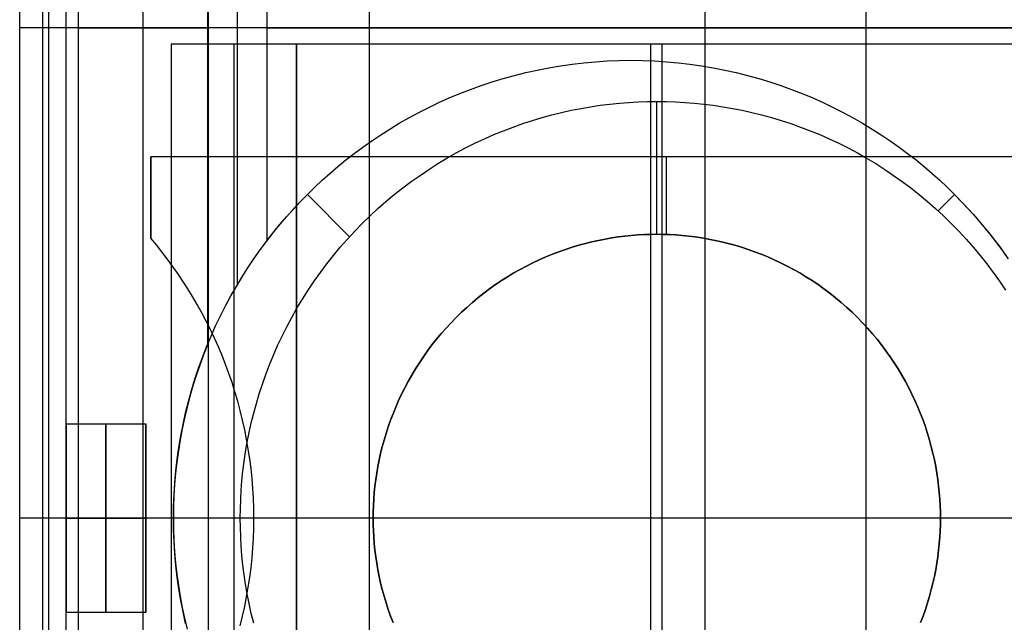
# Model space of a CAD drawing. Header units: millimetres. Extents: x -15 to 7, y 1 to 148.
# Tile 250 of 256: x -4.16 to -0.34, y 90.84 to 93.17. Entities that reach past the tile are written whole.
import ezdxf

# ---------------------------------------------------------------- set-up
doc = ezdxf.new("R2010")
doc.units = ezdxf.units.MM
doc.header["$MEASUREMENT"] = 0
doc.layers.add('Default', color=7, linetype='Continuous', true_color=0x000000)
doc.layers.add('Layer 01', color=7, linetype='Continuous', true_color=0x000000)

msp = doc.modelspace()

# ---------------------------------------------------------------- linework, layer by layer
at = {"layer": 'Default', "color": 7, "true_color": 0xffffff}
for points in [[(-1.4997, 113.8602), (-1.4997, 64.874)], [(-0.8747, 64.8576), (-0.8747, 113.8766)], [(-1.4997, 108.8312), (-1.4997, 61.875)], [(-3.4247, 61.9254), (-3.4247, 108.7816)], [(-1.4997, 107.6335), (-1.4997, 71.1007)], [(-2.7997, 61.9091), (-2.7997, 97.6641)]]:
    msp.add_lwpolyline(points, dxfattribs=at)
at = {"layer": 'Layer 01'}
for points in [[(-4.1566, 93.1401), (-4.1566, 96.9401)], [(-4.1566, 93.1401), (-4.1566, 96.9401)], [(-4.1566, 93.1401), (-4.1566, 96.9401)], [(-4.0665, 93.1401), (-4.0665, 96.9401)], [(-4.0431, 93.1401), (-4.0431, 96.9401)], [(-3.9765, 93.1401), (-3.9765, 96.9401)], [(-3.9765, 93.1401), (-3.9765, 96.9401)], [(-3.9765, 93.1401), (-3.9765, 96.9401)], [(-3.9296, 96.9401), (-3.9296, 93.1401)], [(-3.6789, 96.9401), (-3.6789, 93.1401)], [(-3.4283, 94.3679), (-3.4283, 93.1401)], [(-3.3133, 94.1366), (-3.3133, 93.1401)], [(-3.1984, 93.9658), (-3.1984, 93.1401)], [(-3.9765, 93.1401), (-4.1566, 93.1401)], [(3.8392, 93.1401), (-4.1566, 93.1401)], [(-3.9765, 93.1401), (-4.1566, 93.1401)], [(-4.1566, 89.3401), (-4.1566, 93.1401)], [(-4.1566, 89.3401), (-4.1566, 93.1401)], [(3.8392, 93.1401), (-4.1566, 93.1401)], [(-4.1566, 89.3401), (-4.1566, 93.1401)], [(-4.0665, 89.3401), (-4.0665, 93.1401)], [(-4.0431, 89.3401), (-4.0431, 93.1401)], [(3.8392, 93.1401), (-3.9765, 93.1401)], [(3.8392, 93.1401), (-3.9765, 93.1401)], [(-3.9765, 89.3401), (-3.9765, 93.1401)], [(-3.9765, 89.3401), (-3.9765, 93.1401)], [(-3.9765, 89.3401), (-3.9765, 93.1401)], [(-3.9296, 93.1401), (-3.4283, 93.1401)], [(-3.9296, 93.1401), (-3.9296, 89.3401)], [(-3.9296, 93.1401), (-3.4283, 93.1401)], [(-3.6789, 93.1401), (-3.6789, 89.3401)], [(-3.4283, 93.1401), (-3.4283, 91.9123)], [(-3.3133, 93.1401), (-3.3133, 92.1435)], [(-3.1984, 93.1401), (2.9016, 93.1401)], [(-3.1984, 93.1401), (2.9016, 93.1401)], [(-3.1984, 93.1401), (-3.1984, 92.3144)], [(0.2355, 93.0765), (-3.5692, 93.0765)], [(-3.5692, 93.0765), (-3.5692, 89.4037)], [(-3.5692, 93.0765), (-3.5692, 89.4037)], [(-3.0832, 93.0765), (-3.5692, 93.0765)], [(-3.0832, 93.0765), (-3.5692, 93.0765)], [(-3.5692, 93.0765), (-3.5692, 89.4037)], [(-3.3262, 93.0765), (-3.3262, 89.4037)], [(-0.3386, 93.0765), (-3.0832, 93.0765)], [(-3.0832, 89.4037), (-3.0832, 93.0765)], [(-3.0832, 93.0765), (-3.0832, 89.4037)], [(-3.0832, 93.0765), (-3.0832, 89.4037)], [(-1.7109, 93.0765), (-1.7109, 89.4037)], [(-1.6669, 93.0765), (-1.6669, 89.4037)], [(-3.513, 90.8322), (-3.5229, 90.8765), (-3.5317, 90.9212), (-3.5393, 90.9661), (-3.5458, 91.0114), (-3.5511, 91.0568), (-3.5552, 91.1025), (-3.5582, 91.1483), (-3.56, 91.1942), (-3.5606, 91.2401), (-3.56, 91.286), (-3.5582, 91.3319), (-3.5552, 91.3777), (-3.5511, 91.4233), (-3.5458, 91.4688), (-3.5393, 91.5141), (-3.5317, 91.559), (-3.5229, 91.6037), (-3.513, 91.648), (-3.5021, 91.6919), (-3.49, 91.7353), (-3.477, 91.7783), (-3.4628, 91.8208), (-3.4477, 91.8627), (-3.4316, 91.9041), (-3.4146, 91.9448), (-3.3967, 91.9849), (-3.3778, 92.0244), (-3.3582, 92.0631), (-3.3377, 92.1011), (-3.3164, 92.1384), (-3.2944, 92.1749), (-3.2716, 92.2106), (-3.2482, 92.2455), (-3.2242, 92.2796), (-3.1995, 92.3129), (-3.1743, 92.3454), (-3.1485, 92.377), (-3.1223, 92.4077), (-3.0955, 92.4376), (-3.0684, 92.4666), (-3.0409, 92.4948), (-3.0127, 92.5223), (-2.9837, 92.5495), (-2.9538, 92.5762), (-2.923, 92.6024), (-2.8914, 92.6282), (-2.859, 92.6534), (-2.8257, 92.6781), (-2.7916, 92.7021), (-2.7567, 92.7255), (-2.721, 92.7483), (-2.6845, 92.7703), (-2.6472, 92.7916), (-2.6092, 92.8121), (-2.5704, 92.8318), (-2.531, 92.8506), (-2.4909, 92.8685), (-2.4502, 92.8856), (-2.4088, 92.9016), (-2.3669, 92.9168), (-2.3244, 92.9309), (-2.2814, 92.944), (-2.238, 92.956), (-2.1941, 92.967), (-2.1498, 92.9768), (-2.1051, 92.9856), (-2.0601, 92.9932), (-2.0149, 92.9997), (-1.9694, 93.005), (-1.9238, 93.0091), (-1.878, 93.0121), (-1.8321, 93.0139), (-1.7862, 93.0145), (-1.7402, 93.0139), (-1.6944, 93.0121), (-1.6486, 93.0091), (-1.6029, 93.005), (-1.5575, 92.9997), (-1.5122, 92.9932), (-1.4672, 92.9856), (-1.4226, 92.9768), (-1.3783, 92.967), (-1.3344, 92.956), (-1.2909, 92.944), (-1.2479, 92.9309), (-1.2055, 92.9168), (-1.1635, 92.9016), (-1.1222, 92.8856), (-1.0814, 92.8685), (-1.0413, 92.8506), (-1.0019, 92.8318), (-0.9632, 92.8121), (-0.9252, 92.7916), (-0.8879, 92.7703), (-0.8514, 92.7483), (-0.8157, 92.7255), (-0.7807, 92.7021), (-0.7466, 92.6781), (-0.7134, 92.6534), (-0.6809, 92.6282), (-0.6493, 92.6024), (-0.6186, 92.5762), (-0.5887, 92.5495), (-0.5597, 92.5223), (-0.5315, 92.4948), (-0.504, 92.4666), (-0.4768, 92.4376), (-0.4501, 92.4077), (-0.4238, 92.377), (-0.3981, 92.3454), (-0.3728, 92.3129), (-0.3482, 92.2796), (-0.3241, 92.2455)], [(-3.513, 90.8322), (-3.5229, 90.8765), (-3.5317, 90.9212), (-3.5393, 90.9661), (-3.5458, 91.0114), (-3.5511, 91.0568), (-3.5552, 91.1025), (-3.5582, 91.1483), (-3.56, 91.1942), (-3.5606, 91.2401), (-3.56, 91.286), (-3.5582, 91.3319), (-3.5552, 91.3777), (-3.5511, 91.4233), (-3.5458, 91.4688), (-3.5393, 91.5141), (-3.5317, 91.559), (-3.5229, 91.6037), (-3.513, 91.648), (-3.5021, 91.6919), (-3.49, 91.7353), (-3.477, 91.7783), (-3.4628, 91.8208), (-3.4477, 91.8627), (-3.4316, 91.9041), (-3.4146, 91.9448), (-3.3967, 91.9849), (-3.3778, 92.0244), (-3.3582, 92.0631), (-3.3377, 92.1011), (-3.3164, 92.1384), (-3.2944, 92.1749), (-3.2716, 92.2106), (-3.2482, 92.2455), (-3.2242, 92.2796), (-3.1995, 92.3129), (-3.1743, 92.3454), (-3.1485, 92.377), (-3.1223, 92.4077), (-3.0955, 92.4376), (-3.0684, 92.4666), (-3.0409, 92.4948), (-3.0127, 92.5223), (-2.9837, 92.5495), (-2.9538, 92.5762), (-2.923, 92.6024), (-2.8914, 92.6282), (-2.859, 92.6534), (-2.8257, 92.6781), (-2.7916, 92.7021), (-2.7567, 92.7255), (-2.721, 92.7483), (-2.6845, 92.7703), (-2.6472, 92.7916), (-2.6092, 92.8121), (-2.5704, 92.8318), (-2.531, 92.8506), (-2.4909, 92.8685), (-2.4502, 92.8856), (-2.4088, 92.9016), (-2.3669, 92.9168), (-2.3244, 92.9309), (-2.2814, 92.944), (-2.238, 92.956), (-2.1941, 92.967), (-2.1498, 92.9768), (-2.1051, 92.9856), (-2.0601, 92.9932), (-2.0149, 92.9997), (-1.9694, 93.005), (-1.9238, 93.0091), (-1.878, 93.0121), (-1.8321, 93.0139), (-1.7862, 93.0145), (-1.7402, 93.0139), (-1.6944, 93.0121), (-1.6486, 93.0091), (-1.6029, 93.005), (-1.5575, 92.9997), (-1.5122, 92.9932), (-1.4672, 92.9856), (-1.4226, 92.9768), (-1.3783, 92.967), (-1.3344, 92.956), (-1.2909, 92.944), (-1.2479, 92.9309), (-1.2055, 92.9168), (-1.1635, 92.9016), (-1.1222, 92.8856), (-1.0814, 92.8685), (-1.0413, 92.8506), (-1.0019, 92.8318), (-0.9632, 92.8121), (-0.9252, 92.7916), (-0.8879, 92.7703), (-0.8514, 92.7483), (-0.8157, 92.7255), (-0.7807, 92.7021), (-0.7466, 92.6781), (-0.7134, 92.6534), (-0.6809, 92.6282), (-0.6493, 92.6024), (-0.6186, 92.5762), (-0.5887, 92.5495), (-0.5597, 92.5223), (-0.5315, 92.4948), (-0.504, 92.4666), (-0.4768, 92.4376), (-0.4501, 92.4077), (-0.4238, 92.377), (-0.3981, 92.3454), (-0.3728, 92.3129), (-0.3482, 92.2796), (-0.3241, 92.2455)], [(-3.0409, 92.4948), (-3.0127, 92.5223), (-2.9837, 92.5495), (-2.9538, 92.5762), (-2.923, 92.6024), (-2.8914, 92.6282), (-2.859, 92.6534), (-2.8257, 92.6781), (-2.7916, 92.7021), (-2.7567, 92.7255), (-2.721, 92.7483), (-2.6845, 92.7703), (-2.6472, 92.7916), (-2.6092, 92.8121), (-2.5704, 92.8318), (-2.531, 92.8506), (-2.4909, 92.8685), (-2.4502, 92.8856), (-2.4088, 92.9016), (-2.3669, 92.9168), (-2.3244, 92.9309), (-2.2814, 92.944), (-2.238, 92.956), (-2.1941, 92.967), (-2.1498, 92.9768), (-2.1051, 92.9856), (-2.0601, 92.9932), (-2.0149, 92.9997), (-1.9694, 93.005), (-1.9238, 93.0091), (-1.878, 93.0121), (-1.8321, 93.0139), (-1.7862, 93.0145), (-1.7402, 93.0139), (-1.6944, 93.0121), (-1.6486, 93.0091), (-1.6029, 93.005), (-1.5575, 92.9997), (-1.5122, 92.9932), (-1.4672, 92.9856), (-1.4226, 92.9768), (-1.3783, 92.967), (-1.3344, 92.956), (-1.2909, 92.944), (-1.2479, 92.9309), (-1.2055, 92.9168), (-1.1635, 92.9016), (-1.1222, 92.8856), (-1.0814, 92.8685), (-1.0413, 92.8506), (-1.0019, 92.8318), (-0.9632, 92.8121), (-0.9252, 92.7916), (-0.8879, 92.7703), (-0.8514, 92.7483), (-0.8157, 92.7255), (-0.7807, 92.7021), (-0.7466, 92.6781), (-0.7134, 92.6534), (-0.6809, 92.6282), (-0.6493, 92.6024), (-0.6186, 92.5762), (-0.5887, 92.5495), (-0.5597, 92.5223), (-0.5315, 92.4948), (-0.4949, 92.4571), (-0.459, 92.4178), (-0.4239, 92.3771), (-0.3897, 92.3348), (-0.3565, 92.291), (-0.3243, 92.2458)], [(-3.2491, 90.8334), (-3.2585, 90.8711), (-3.2668, 90.9087), (-3.2742, 90.9462), (-3.2807, 90.9837), (-3.2862, 91.0209), (-3.2909, 91.0581), (-3.2947, 91.095), (-3.2975, 91.1317), (-3.2996, 91.1681), (-3.3008, 91.2042), (-3.3012, 91.2401), (-3.3008, 91.2759), (-3.2996, 91.3121), (-3.2975, 91.3485), (-3.2947, 91.3852), (-3.2909, 91.4221), (-3.2862, 91.4592), (-3.2807, 91.4965), (-3.2742, 91.534), (-3.2668, 91.5715), (-3.2585, 91.6091), (-3.2491, 91.6468), (-3.2388, 91.6845), (-3.2276, 91.7221), (-3.2153, 91.7597), (-3.202, 91.7972), (-3.1878, 91.8346), (-3.1725, 91.8718), (-3.1563, 91.9087), (-3.139, 91.9454), (-3.1208, 91.9819), (-3.1015, 92.018), (-3.0813, 92.0537), (-3.0601, 92.089), (-3.0379, 92.1238), (-3.0148, 92.1582), (-2.9908, 92.1921), (-2.9658, 92.2253), (-2.94, 92.258), (-2.9133, 92.2901), (-2.8857, 92.3215), (-2.8573, 92.3521), (-2.8282, 92.3821), (-2.7982, 92.4113), (-2.7675, 92.4396), (-2.7362, 92.4672), (-2.7041, 92.4939), (-2.6714, 92.5198), (-2.6381, 92.5447), (-2.6043, 92.5687), (-2.5699, 92.5918), (-2.5351, 92.614), (-2.4998, 92.6352), (-2.464, 92.6554), (-2.4279, 92.6747), (-2.3915, 92.6929), (-2.3548, 92.7102), (-2.3178, 92.7265), (-2.2807, 92.7417), (-2.2433, 92.756), (-2.2058, 92.7692), (-2.1682, 92.7815), (-2.1306, 92.7928), (-2.0929, 92.8031), (-2.0552, 92.8124), (-2.0176, 92.8207), (-1.98, 92.8281), (-1.9426, 92.8346), (-1.9053, 92.8402), (-1.8682, 92.8448), (-1.8313, 92.8486), (-1.7946, 92.8515), (-1.7582, 92.8535), (-1.722, 92.8547), (-1.6862, 92.8551), (-1.6503, 92.8547), (-1.6142, 92.8535), (-1.5777, 92.8515), (-1.5411, 92.8486), (-1.5041, 92.8448), (-1.467, 92.8402), (-1.4297, 92.8346), (-1.3923, 92.8281), (-1.3548, 92.8207), (-1.3171, 92.8124), (-1.2795, 92.8031), (-1.2418, 92.7928), (-1.2041, 92.7815), (-1.1665, 92.7692), (-1.1291, 92.756), (-1.0917, 92.7417), (-1.0545, 92.7265), (-1.0175, 92.7102), (-0.9808, 92.6929), (-0.9444, 92.6747), (-0.9083, 92.6554), (-0.8726, 92.6352), (-0.8373, 92.614), (-0.8024, 92.5918), (-0.7681, 92.5687), (-0.7342, 92.5447), (-0.7009, 92.5198), (-0.6682, 92.4939), (-0.6362, 92.4672), (-0.6048, 92.4396), (-0.5741, 92.4113), (-0.5442, 92.3821), (-0.515, 92.3521), (-0.4866, 92.3215), (-0.4591, 92.2901), (-0.4324, 92.258), (-0.4065, 92.2253), (-0.3816, 92.1921), (-0.3575, 92.1582), (-0.3344, 92.1238)], [(-1.6862, 92.3401), (-1.6862, 92.8551)], [(0.3516, 92.6401), (-3.6484, 92.6401)], [(-3.6484, 92.325), (-3.6484, 92.6401)], [(0.3516, 92.6401), (-3.6484, 92.6401)], [(-3.6484, 92.6401), (-3.6484, 92.325)], [(0.3516, 92.6401), (-3.6484, 92.6401)], [(-3.6484, 92.325), (-3.6484, 92.6401)], [(-1.6484, 92.3394), (-1.6484, 92.6401)], [(-3.1984, 92.3144), (-3.1606, 92.3624), (-3.1217, 92.4084), (-3.0817, 92.4525), (-3.0409, 92.4948)], [(-2.8771, 92.331), (-3.0409, 92.4948)], [(-0.5953, 92.431), (-0.5315, 92.4948)], [(-3.3014, 90.8232), (-3.2923, 90.86), (-3.2841, 90.8972), (-3.2767, 90.9346), (-3.2701, 90.9723), (-3.2644, 91.0101), (-3.2596, 91.0482), (-3.2556, 91.0864), (-3.2525, 91.1247), (-3.2503, 91.1631), (-3.249, 91.2016), (-3.2485, 91.2401), (-3.249, 91.2786), (-3.2503, 91.3171), (-3.2525, 91.3555), (-3.2556, 91.3938), (-3.2596, 91.432), (-3.2644, 91.4701), (-3.2701, 91.5079), (-3.2767, 91.5456), (-3.2841, 91.583), (-3.2923, 91.6201), (-3.3014, 91.657), (-3.3112, 91.6935), (-3.3219, 91.7297), (-3.3333, 91.7656), (-3.3454, 91.801), (-3.3584, 91.836), (-3.372, 91.8706), (-3.3863, 91.9047), (-3.4013, 91.9383), (-3.417, 91.9715), (-3.4333, 92.0041), (-3.4503, 92.0362), (-3.4678, 92.0677), (-3.4859, 92.0987), (-3.5045, 92.1291), (-3.5237, 92.1589), (-3.5434, 92.1882), (-3.5635, 92.2168), (-3.5841, 92.2448), (-3.6052, 92.2721), (-3.6266, 92.2989), (-3.6484, 92.325)], [(-3.3014, 90.8232), (-3.2923, 90.86), (-3.2841, 90.8972), (-3.2767, 90.9346), (-3.2701, 90.9723), (-3.2644, 91.0101), (-3.2596, 91.0482), (-3.2556, 91.0864), (-3.2525, 91.1247), (-3.2503, 91.1631), (-3.249, 91.2016), (-3.2485, 91.2401), (-3.249, 91.2786), (-3.2503, 91.3171), (-3.2525, 91.3555), (-3.2556, 91.3938), (-3.2596, 91.432), (-3.2644, 91.4701), (-3.2701, 91.5079), (-3.2767, 91.5456), (-3.2841, 91.583), (-3.2923, 91.6201), (-3.3014, 91.657), (-3.3112, 91.6935), (-3.3219, 91.7297), (-3.3333, 91.7656), (-3.3454, 91.801), (-3.3584, 91.836), (-3.372, 91.8706), (-3.3863, 91.9047), (-3.4013, 91.9383), (-3.417, 91.9715), (-3.4333, 92.0041), (-3.4503, 92.0362), (-3.4678, 92.0677), (-3.4859, 92.0987), (-3.5045, 92.1291), (-3.5237, 92.1589), (-3.5434, 92.1882), (-3.5635, 92.2168), (-3.5841, 92.2448), (-3.6052, 92.2721), (-3.6266, 92.2989), (-3.6484, 92.325)], [(-3.3014, 90.8232), (-3.2923, 90.86), (-3.2841, 90.8972), (-3.2767, 90.9346), (-3.2701, 90.9723), (-3.2644, 91.0101), (-3.2596, 91.0482), (-3.2556, 91.0864), (-3.2525, 91.1247), (-3.2503, 91.1631), (-3.249, 91.2016), (-3.2485, 91.2401), (-3.249, 91.2786), (-3.2503, 91.3171), (-3.2525, 91.3555), (-3.2556, 91.3938), (-3.2596, 91.432), (-3.2644, 91.4701), (-3.2701, 91.5079), (-3.2767, 91.5456), (-3.2841, 91.583), (-3.2923, 91.6201), (-3.3014, 91.657), (-3.3112, 91.6935), (-3.3219, 91.7297), (-3.3333, 91.7656), (-3.3454, 91.801), (-3.3584, 91.836), (-3.372, 91.8706), (-3.3863, 91.9047), (-3.4013, 91.9383), (-3.417, 91.9715), (-3.4333, 92.0041), (-3.4503, 92.0362), (-3.4678, 92.0677), (-3.4859, 92.0987), (-3.5045, 92.1291), (-3.5237, 92.1589), (-3.5434, 92.1882), (-3.5635, 92.2168), (-3.5841, 92.2448), (-3.6052, 92.2721), (-3.6266, 92.2989), (-3.6484, 92.325)], [(-2.7089, 90.8352), (-2.7187, 90.8606), (-2.7277, 90.8862), (-2.736, 90.9118), (-2.7437, 90.9374), (-2.7507, 90.9631), (-2.7571, 90.9887), (-2.7628, 91.0144), (-2.7678, 91.0399), (-2.7722, 91.0654), (-2.776, 91.0908), (-2.7792, 91.1161), (-2.7817, 91.1413), (-2.7837, 91.1662), (-2.7851, 91.1911), (-2.7859, 91.2157), (-2.7862, 91.2401), (-2.7859, 91.2645), (-2.7851, 91.2891), (-2.7837, 91.3139), (-2.7817, 91.3389), (-2.7792, 91.3641), (-2.776, 91.3894), (-2.7722, 91.4148), (-2.7678, 91.4403), (-2.7628, 91.4658), (-2.7571, 91.4914), (-2.7507, 91.5171), (-2.7437, 91.5428), (-2.736, 91.5684), (-2.7277, 91.594), (-2.7187, 91.6196), (-2.7089, 91.645), (-2.6985, 91.6703), (-2.6875, 91.6955), (-2.6757, 91.7205), (-2.6633, 91.7453), (-2.6502, 91.7699), (-2.6364, 91.7942), (-2.622, 91.8183), (-2.6069, 91.842), (-2.5911, 91.8654), (-2.5748, 91.8885), (-2.5578, 91.9112), (-2.5402, 91.9334), (-2.522, 91.9553), (-2.5032, 91.9766), (-2.4839, 91.9975), (-2.464, 92.0179), (-2.4436, 92.0378), (-2.4227, 92.0571), (-2.4013, 92.0759), (-2.3795, 92.0941), (-2.3572, 92.1117), (-2.3346, 92.1287), (-2.3115, 92.1451), (-2.2881, 92.1608), (-2.2644, 92.1759), (-2.2403, 92.1903), (-2.216, 92.2041), (-2.1914, 92.2172), (-2.1666, 92.2296), (-2.1416, 92.2414), (-2.1164, 92.2525), (-2.0911, 92.2629), (-2.0656, 92.2726), (-2.0401, 92.2816), (-2.0145, 92.29), (-1.9888, 92.2976), (-1.9632, 92.3046), (-1.9375, 92.311), (-1.9119, 92.3167), (-1.8863, 92.3217), (-1.8608, 92.3261), (-1.8354, 92.3299), (-1.8102, 92.3331), (-1.785, 92.3356), (-1.76, 92.3376), (-1.7352, 92.339), (-1.7106, 92.3398), (-1.6862, 92.3401), (-1.6618, 92.3398), (-1.6371, 92.339), (-1.6123, 92.3376), (-1.5873, 92.3356), (-1.5622, 92.3331), (-1.5369, 92.3299), (-1.5115, 92.3261), (-1.486, 92.3217), (-1.4604, 92.3167), (-1.4348, 92.311), (-1.4092, 92.3046), (-1.3835, 92.2976), (-1.3579, 92.29), (-1.3323, 92.2816), (-1.3067, 92.2726), (-1.2813, 92.2629), (-1.2559, 92.2525), (-1.2308, 92.2414), (-1.2058, 92.2296), (-1.181, 92.2172), (-1.1564, 92.2041), (-1.132, 92.1903), (-1.108, 92.1759), (-1.0842, 92.1608), (-1.0608, 92.1451), (-1.0378, 92.1287), (-1.0151, 92.1117), (-0.9928, 92.0941), (-0.971, 92.0759), (-0.9496, 92.0571), (-0.9288, 92.0378), (-0.9084, 92.0179), (-0.8885, 91.9975), (-0.8692, 91.9766), (-0.8504, 91.9553), (-0.8322, 91.9334), (-0.8146, 91.9112), (-0.7976, 91.8885), (-0.7812, 91.8654), (-0.7655, 91.842), (-0.7504, 91.8183), (-0.7359, 91.7942), (-0.7222, 91.7699), (-0.7091, 91.7453), (-0.6966, 91.7205), (-0.6849, 91.6955), (-0.6738, 91.6703), (-0.6634, 91.645), (-0.6537, 91.6196), (-0.6447, 91.594), (-0.6363, 91.5684), (-0.6286, 91.5428), (-0.6216, 91.5171), (-0.6153, 91.4914), (-0.6096, 91.4658), (-0.6045, 91.4403), (-0.6001, 91.4148), (-0.5963, 91.3894), (-0.5932, 91.3641), (-0.5906, 91.3389), (-0.5887, 91.3139), (-0.5873, 91.2891), (-0.5864, 91.2645), (-0.5862, 91.2401), (-0.5864, 91.2157), (-0.5873, 91.1911), (-0.5887, 91.1662), (-0.5906, 91.1413), (-0.5932, 91.1161), (-0.5963, 91.0908), (-0.6001, 91.0654), (-0.6045, 91.0399), (-0.6096, 91.0144), (-0.6153, 90.9887), (-0.6216, 90.9631), (-0.6286, 90.9374), (-0.6363, 90.9118), (-0.6447, 90.8862), (-0.6537, 90.8606), (-0.6634, 90.8352)], [(-0.6634, 90.8352), (-0.6537, 90.8606), (-0.6447, 90.8862), (-0.6363, 90.9118), (-0.6286, 90.9374), (-0.6216, 90.9631), (-0.6153, 90.9887), (-0.6096, 91.0144), (-0.6045, 91.0399), (-0.6001, 91.0654), (-0.5963, 91.0908), (-0.5932, 91.1161), (-0.5906, 91.1413), (-0.5887, 91.1662), (-0.5873, 91.1911), (-0.5864, 91.2157), (-0.5862, 91.2401), (-0.5864, 91.2645), (-0.5873, 91.2891), (-0.5887, 91.3139), (-0.5906, 91.3389), (-0.5932, 91.3641), (-0.5963, 91.3894), (-0.6001, 91.4148), (-0.6045, 91.4403), (-0.6096, 91.4658), (-0.6153, 91.4914), (-0.6216, 91.5171), (-0.6286, 91.5428), (-0.6363, 91.5684), (-0.6447, 91.594), (-0.6537, 91.6196), (-0.6634, 91.645), (-0.6738, 91.6703), (-0.6849, 91.6955), (-0.6966, 91.7205), (-0.7091, 91.7453), (-0.7222, 91.7699), (-0.7359, 91.7942), (-0.7504, 91.8183), (-0.7655, 91.842), (-0.7812, 91.8654), (-0.7976, 91.8885), (-0.8146, 91.9112), (-0.8322, 91.9334), (-0.8504, 91.9553), (-0.8692, 91.9766), (-0.8885, 91.9975), (-0.9084, 92.0179), (-0.9288, 92.0378), (-0.9496, 92.0571), (-0.971, 92.0759), (-0.9928, 92.0941), (-1.0151, 92.1117), (-1.0378, 92.1287), (-1.0608, 92.1451), (-1.0842, 92.1608), (-1.108, 92.1759), (-1.132, 92.1903), (-1.1564, 92.2041), (-1.181, 92.2172), (-1.2058, 92.2296), (-1.2308, 92.2414), (-1.2559, 92.2525), (-1.2813, 92.2629), (-1.3067, 92.2726), (-1.3323, 92.2816), (-1.3579, 92.29), (-1.3835, 92.2976), (-1.4092, 92.3046), (-1.4348, 92.311), (-1.4604, 92.3167), (-1.486, 92.3217), (-1.5115, 92.3261), (-1.5369, 92.3299), (-1.5622, 92.3331), (-1.5873, 92.3356), (-1.6123, 92.3376), (-1.6371, 92.339), (-1.6618, 92.3398), (-1.6862, 92.3401), (-1.7106, 92.3398), (-1.7352, 92.339), (-1.76, 92.3376), (-1.785, 92.3356), (-1.8102, 92.3331), (-1.8354, 92.3299), (-1.8608, 92.3261), (-1.8863, 92.3217), (-1.9119, 92.3167), (-1.9375, 92.311), (-1.9632, 92.3046), (-1.9888, 92.2976), (-2.0145, 92.29), (-2.0401, 92.2816), (-2.0656, 92.2726), (-2.0911, 92.2629), (-2.1164, 92.2525), (-2.1416, 92.2414), (-2.1666, 92.2296), (-2.1914, 92.2172), (-2.216, 92.2041), (-2.2403, 92.1903), (-2.2644, 92.1759), (-2.2881, 92.1608), (-2.3115, 92.1451), (-2.3346, 92.1287), (-2.3572, 92.1117), (-2.3795, 92.0941), (-2.4013, 92.0759), (-2.4227, 92.0571), (-2.4436, 92.0378), (-2.464, 92.0179), (-2.4839, 91.9975), (-2.5032, 91.9766), (-2.522, 91.9553), (-2.5402, 91.9334), (-2.5578, 91.9112), (-2.5748, 91.8885), (-2.5911, 91.8654), (-2.6069, 91.842), (-2.622, 91.8183), (-2.6364, 91.7942), (-2.6502, 91.7699), (-2.6633, 91.7453), (-2.6757, 91.7205), (-2.6875, 91.6955), (-2.6985, 91.6703), (-2.7089, 91.645), (-2.7187, 91.6196), (-2.7277, 91.594), (-2.736, 91.5684), (-2.7437, 91.5428), (-2.7507, 91.5171), (-2.7571, 91.4914), (-2.7628, 91.4658), (-2.7678, 91.4403), (-2.7722, 91.4148), (-2.776, 91.3894), (-2.7792, 91.3641), (-2.7817, 91.3389), (-2.7837, 91.3139), (-2.7851, 91.2891), (-2.7859, 91.2645), (-2.7862, 91.2401), (-2.7859, 91.2157), (-2.7851, 91.1911), (-2.7837, 91.1662), (-2.7817, 91.1413), (-2.7792, 91.1161), (-2.776, 91.0908), (-2.7722, 91.0654), (-2.7678, 91.0399), (-2.7628, 91.0144), (-2.7571, 90.9887), (-2.7507, 90.9631), (-2.7437, 90.9374), (-2.736, 90.9118), (-2.7277, 90.8862), (-2.7187, 90.8606), (-2.7089, 90.8352)], [(-0.6634, 90.8352), (-0.6537, 90.8606), (-0.6447, 90.8862), (-0.6363, 90.9118), (-0.6286, 90.9374), (-0.6216, 90.9631), (-0.6153, 90.9887), (-0.6096, 91.0144), (-0.6045, 91.0399), (-0.6001, 91.0654), (-0.5963, 91.0908), (-0.5932, 91.1161), (-0.5906, 91.1413), (-0.5887, 91.1662), (-0.5873, 91.1911), (-0.5864, 91.2157), (-0.5862, 91.2401), (-0.5864, 91.2645), (-0.5873, 91.2891), (-0.5887, 91.3139), (-0.5906, 91.3389), (-0.5932, 91.3641), (-0.5963, 91.3894), (-0.6001, 91.4148), (-0.6045, 91.4403), (-0.6096, 91.4658), (-0.6153, 91.4914), (-0.6216, 91.5171), (-0.6286, 91.5428), (-0.6363, 91.5684), (-0.6447, 91.594), (-0.6537, 91.6196), (-0.6634, 91.645), (-0.6738, 91.6703), (-0.6849, 91.6955), (-0.6966, 91.7205), (-0.7091, 91.7453), (-0.7222, 91.7699), (-0.7359, 91.7942), (-0.7504, 91.8183), (-0.7655, 91.842), (-0.7812, 91.8654), (-0.7976, 91.8885), (-0.8146, 91.9112), (-0.8322, 91.9334), (-0.8504, 91.9553), (-0.8692, 91.9766), (-0.8885, 91.9975), (-0.9084, 92.0179), (-0.9288, 92.0378), (-0.9496, 92.0571), (-0.971, 92.0759), (-0.9928, 92.0941), (-1.0151, 92.1117), (-1.0378, 92.1287), (-1.0608, 92.1451), (-1.0842, 92.1608), (-1.108, 92.1759), (-1.132, 92.1903), (-1.1564, 92.2041), (-1.181, 92.2172), (-1.2058, 92.2296), (-1.2308, 92.2414), (-1.2559, 92.2525), (-1.2813, 92.2629), (-1.3067, 92.2726), (-1.3323, 92.2816), (-1.3579, 92.29), (-1.3835, 92.2976), (-1.4092, 92.3046), (-1.4348, 92.311), (-1.4604, 92.3167), (-1.486, 92.3217), (-1.5115, 92.3261), (-1.5369, 92.3299), (-1.5622, 92.3331), (-1.5873, 92.3356), (-1.6123, 92.3376), (-1.6371, 92.339), (-1.6618, 92.3398), (-1.6862, 92.3401), (-1.7106, 92.3398), (-1.7352, 92.339), (-1.76, 92.3376), (-1.785, 92.3356), (-1.8102, 92.3331), (-1.8354, 92.3299), (-1.8608, 92.3261), (-1.8863, 92.3217), (-1.9119, 92.3167), (-1.9375, 92.311), (-1.9632, 92.3046), (-1.9888, 92.2976), (-2.0145, 92.29), (-2.0401, 92.2816), (-2.0656, 92.2726), (-2.0911, 92.2629), (-2.1164, 92.2525), (-2.1416, 92.2414), (-2.1666, 92.2296), (-2.1914, 92.2172), (-2.216, 92.2041), (-2.2403, 92.1903), (-2.2644, 92.1759), (-2.2881, 92.1608), (-2.3115, 92.1451), (-2.3346, 92.1287), (-2.3572, 92.1117), (-2.3795, 92.0941), (-2.4013, 92.0759), (-2.4227, 92.0571), (-2.4436, 92.0378), (-2.464, 92.0179), (-2.4839, 91.9975), (-2.5032, 91.9766), (-2.522, 91.9553), (-2.5402, 91.9334), (-2.5578, 91.9112), (-2.5748, 91.8885), (-2.5911, 91.8654), (-2.6069, 91.842), (-2.622, 91.8183), (-2.6364, 91.7942), (-2.6502, 91.7699), (-2.6633, 91.7453), (-2.6757, 91.7205), (-2.6875, 91.6955), (-2.6985, 91.6703), (-2.7089, 91.645), (-2.7187, 91.6196), (-2.7277, 91.594), (-2.736, 91.5684), (-2.7437, 91.5428), (-2.7507, 91.5171), (-2.7571, 91.4914), (-2.7628, 91.4658), (-2.7678, 91.4403), (-2.7722, 91.4148), (-2.776, 91.3894), (-2.7792, 91.3641), (-2.7817, 91.3389), (-2.7837, 91.3139), (-2.7851, 91.2891), (-2.7859, 91.2645), (-2.7862, 91.2401), (-2.7859, 91.2157), (-2.7851, 91.1911), (-2.7837, 91.1662), (-2.7817, 91.1413), (-2.7792, 91.1161), (-2.776, 91.0908), (-2.7722, 91.0654), (-2.7678, 91.0399), (-2.7628, 91.0144), (-2.7571, 90.9887), (-2.7507, 90.9631), (-2.7437, 90.9374), (-2.736, 90.9118), (-2.7277, 90.8862), (-2.7187, 90.8606), (-2.7089, 90.8352)], [(-2.7089, 90.8352), (-2.7187, 90.8606), (-2.7277, 90.8862), (-2.736, 90.9118), (-2.7437, 90.9374), (-2.7507, 90.9631), (-2.7571, 90.9887), (-2.7628, 91.0144), (-2.7678, 91.0399), (-2.7722, 91.0654), (-2.776, 91.0908), (-2.7792, 91.1161), (-2.7817, 91.1413), (-2.7837, 91.1662), (-2.7851, 91.1911), (-2.7859, 91.2157), (-2.7862, 91.2401), (-2.7859, 91.2645), (-2.7851, 91.2891), (-2.7837, 91.3139), (-2.7817, 91.3389), (-2.7792, 91.3641), (-2.776, 91.3894), (-2.7722, 91.4148), (-2.7678, 91.4403), (-2.7628, 91.4658), (-2.7571, 91.4914), (-2.7507, 91.5171), (-2.7437, 91.5428), (-2.736, 91.5684), (-2.7277, 91.594), (-2.7187, 91.6196), (-2.7089, 91.645), (-2.6985, 91.6703), (-2.6875, 91.6955), (-2.6757, 91.7205), (-2.6633, 91.7453), (-2.6502, 91.7699), (-2.6364, 91.7942), (-2.622, 91.8183), (-2.6069, 91.842), (-2.5911, 91.8654), (-2.5748, 91.8885), (-2.5578, 91.9112), (-2.5402, 91.9334), (-2.522, 91.9553), (-2.5032, 91.9766), (-2.4839, 91.9975), (-2.464, 92.0179), (-2.4436, 92.0378), (-2.4227, 92.0571), (-2.4013, 92.0759), (-2.3795, 92.0941), (-2.3572, 92.1117), (-2.3346, 92.1287), (-2.3115, 92.1451), (-2.2881, 92.1608), (-2.2644, 92.1759), (-2.2403, 92.1903), (-2.216, 92.2041), (-2.1914, 92.2172), (-2.1666, 92.2296), (-2.1416, 92.2414), (-2.1164, 92.2525), (-2.0911, 92.2629), (-2.0656, 92.2726), (-2.0401, 92.2816), (-2.0145, 92.29), (-1.9888, 92.2976), (-1.9632, 92.3046), (-1.9375, 92.311), (-1.9119, 92.3167), (-1.8863, 92.3217), (-1.8608, 92.3261), (-1.8354, 92.3299), (-1.8102, 92.3331), (-1.785, 92.3356), (-1.76, 92.3376), (-1.7352, 92.339), (-1.7106, 92.3398), (-1.6862, 92.3401), (-1.6618, 92.3398), (-1.6371, 92.339), (-1.6123, 92.3376), (-1.5873, 92.3356), (-1.5622, 92.3331), (-1.5369, 92.3299), (-1.5115, 92.3261), (-1.486, 92.3217), (-1.4604, 92.3167), (-1.4348, 92.311), (-1.4092, 92.3046), (-1.3835, 92.2976), (-1.3579, 92.29), (-1.3323, 92.2816), (-1.3067, 92.2726), (-1.2813, 92.2629), (-1.2559, 92.2525), (-1.2308, 92.2414), (-1.2058, 92.2296), (-1.181, 92.2172), (-1.1564, 92.2041), (-1.132, 92.1903), (-1.108, 92.1759), (-1.0842, 92.1608), (-1.0608, 92.1451), (-1.0378, 92.1287), (-1.0151, 92.1117), (-0.9928, 92.0941), (-0.971, 92.0759), (-0.9496, 92.0571), (-0.9288, 92.0378), (-0.9084, 92.0179), (-0.8885, 91.9975), (-0.8692, 91.9766), (-0.8504, 91.9553), (-0.8322, 91.9334), (-0.8146, 91.9112), (-0.7976, 91.8885), (-0.7812, 91.8654), (-0.7655, 91.842), (-0.7504, 91.8183), (-0.7359, 91.7942), (-0.7222, 91.7699), (-0.7091, 91.7453), (-0.6966, 91.7205), (-0.6849, 91.6955), (-0.6738, 91.6703), (-0.6634, 91.645), (-0.6537, 91.6196), (-0.6447, 91.594), (-0.6363, 91.5684), (-0.6286, 91.5428), (-0.6216, 91.5171), (-0.6153, 91.4914), (-0.6096, 91.4658), (-0.6045, 91.4403), (-0.6001, 91.4148), (-0.5963, 91.3894), (-0.5932, 91.3641), (-0.5906, 91.3389), (-0.5887, 91.3139), (-0.5873, 91.2891), (-0.5864, 91.2645), (-0.5862, 91.2401), (-0.5864, 91.2157), (-0.5873, 91.1911), (-0.5887, 91.1662), (-0.5906, 91.1413), (-0.5932, 91.1161), (-0.5963, 91.0908), (-0.6001, 91.0654), (-0.6045, 91.0399), (-0.6096, 91.0144), (-0.6153, 90.9887), (-0.6216, 90.9631), (-0.6286, 90.9374), (-0.6363, 90.9118), (-0.6447, 90.8862), (-0.6537, 90.8606), (-0.6634, 90.8352)], [(-0.6634, 90.8352), (-0.6537, 90.8606), (-0.6447, 90.8862), (-0.6363, 90.9118), (-0.6286, 90.9374), (-0.6216, 90.9631), (-0.6153, 90.9887), (-0.6096, 91.0144), (-0.6045, 91.0399), (-0.6001, 91.0654), (-0.5963, 91.0908), (-0.5932, 91.1161), (-0.5906, 91.1413), (-0.5887, 91.1662), (-0.5873, 91.1911), (-0.5864, 91.2157), (-0.5862, 91.2401), (-0.5864, 91.2645), (-0.5873, 91.2891), (-0.5887, 91.3139), (-0.5906, 91.3389), (-0.5932, 91.3641), (-0.5963, 91.3894), (-0.6001, 91.4148), (-0.6045, 91.4403), (-0.6096, 91.4658), (-0.6153, 91.4914), (-0.6216, 91.5171), (-0.6286, 91.5428), (-0.6363, 91.5684), (-0.6447, 91.594), (-0.6537, 91.6196), (-0.6634, 91.645), (-0.6738, 91.6703), (-0.6849, 91.6955), (-0.6966, 91.7205), (-0.7091, 91.7453), (-0.7222, 91.7699), (-0.7359, 91.7942), (-0.7504, 91.8183), (-0.7655, 91.842), (-0.7812, 91.8654), (-0.7976, 91.8885), (-0.8146, 91.9112), (-0.8322, 91.9334), (-0.8504, 91.9553), (-0.8692, 91.9766), (-0.8885, 91.9975), (-0.9084, 92.0179), (-0.9288, 92.0378), (-0.9496, 92.0571), (-0.971, 92.0759), (-0.9928, 92.0941), (-1.0151, 92.1117), (-1.0378, 92.1287), (-1.0608, 92.1451), (-1.0842, 92.1608), (-1.108, 92.1759), (-1.132, 92.1903), (-1.1564, 92.2041), (-1.181, 92.2172), (-1.2058, 92.2296), (-1.2308, 92.2414), (-1.2559, 92.2525), (-1.2813, 92.2629), (-1.3067, 92.2726), (-1.3323, 92.2816), (-1.3579, 92.29), (-1.3835, 92.2976), (-1.4092, 92.3046), (-1.4348, 92.311), (-1.4604, 92.3167), (-1.486, 92.3217), (-1.5115, 92.3261), (-1.5369, 92.3299), (-1.5622, 92.3331), (-1.5873, 92.3356), (-1.6123, 92.3376), (-1.6371, 92.339), (-1.6618, 92.3398), (-1.6862, 92.3401), (-1.7106, 92.3398), (-1.7352, 92.339), (-1.76, 92.3376), (-1.785, 92.3356), (-1.8102, 92.3331), (-1.8354, 92.3299), (-1.8608, 92.3261), (-1.8863, 92.3217), (-1.9119, 92.3167), (-1.9375, 92.311), (-1.9632, 92.3046), (-1.9888, 92.2976), (-2.0145, 92.29), (-2.0401, 92.2816), (-2.0656, 92.2726), (-2.0911, 92.2629), (-2.1164, 92.2525), (-2.1416, 92.2414), (-2.1666, 92.2296), (-2.1914, 92.2172), (-2.216, 92.2041), (-2.2403, 92.1903), (-2.2644, 92.1759), (-2.2881, 92.1608), (-2.3115, 92.1451), (-2.3346, 92.1287), (-2.3572, 92.1117), (-2.3795, 92.0941), (-2.4013, 92.0759), (-2.4227, 92.0571), (-2.4436, 92.0378), (-2.464, 92.0179), (-2.4839, 91.9975), (-2.5032, 91.9766), (-2.522, 91.9553), (-2.5402, 91.9334), (-2.5578, 91.9112), (-2.5748, 91.8885), (-2.5911, 91.8654), (-2.6069, 91.842), (-2.622, 91.8183), (-2.6364, 91.7942), (-2.6502, 91.7699), (-2.6633, 91.7453), (-2.6757, 91.7205), (-2.6875, 91.6955), (-2.6985, 91.6703), (-2.7089, 91.645), (-2.7187, 91.6196), (-2.7277, 91.594), (-2.736, 91.5684), (-2.7437, 91.5428), (-2.7507, 91.5171), (-2.7571, 91.4914), (-2.7628, 91.4658), (-2.7678, 91.4403), (-2.7722, 91.4148), (-2.776, 91.3894), (-2.7792, 91.3641), (-2.7817, 91.3389), (-2.7837, 91.3139), (-2.7851, 91.2891), (-2.7859, 91.2645), (-2.7862, 91.2401), (-2.7859, 91.2157), (-2.7851, 91.1911), (-2.7837, 91.1662), (-2.7817, 91.1413), (-2.7792, 91.1161), (-2.776, 91.0908), (-2.7722, 91.0654), (-2.7678, 91.0399), (-2.7628, 91.0144), (-2.7571, 90.9887), (-2.7507, 90.9631), (-2.7437, 90.9374), (-2.736, 90.9118), (-2.7277, 90.8862), (-2.7187, 90.8606), (-2.7089, 90.8352)], [(-3.4283, 91.9123), (-3.4438, 91.8731), (-3.4584, 91.8334), (-3.4721, 91.7932), (-3.4849, 91.7526), (-3.4968, 91.7115), (-3.5077, 91.67), (-3.5176, 91.6281), (-3.5266, 91.5858), (-3.5345, 91.5433), (-3.5414, 91.5005), (-3.5472, 91.4575), (-3.552, 91.4142), (-3.5557, 91.3708), (-3.5584, 91.3273), (-3.56, 91.2837), (-3.5606, 91.2401), (-3.56, 91.1965), (-3.5584, 91.1529), (-3.5557, 91.1094), (-3.552, 91.066), (-3.5472, 91.0227), (-3.5414, 90.9797), (-3.5345, 90.9369), (-3.5266, 90.8943), (-3.5176, 90.8521), (-3.5077, 90.8102)], [(-3.9765, 90.8751), (-3.9765, 91.6051)], [(-3.9765, 91.6051), (-3.9765, 90.8751)], [(-3.9765, 91.6051), (-3.6675, 91.6051)], [(-3.9765, 91.6051), (-3.6675, 91.6051)], [(-3.9765, 91.6051), (-3.6675, 91.6051)], [(-3.822, 90.8751), (-3.822, 91.6051)], [(-3.822, 91.6051), (-3.822, 90.8751)], [(-3.6675, 90.8751), (-3.6675, 91.6051)], [(-3.6675, 91.6051), (-3.6675, 90.8751)], [(-3.6675, 90.8751), (-3.6675, 91.6051)], [(-3.9765, 91.2401), (-4.1566, 91.2401)], [(-3.2485, 91.2401), (-3.9765, 91.2401)], [(-3.9765, 91.2401), (-3.6675, 91.2401)], [(-3.9765, 91.2401), (-3.6675, 91.2401)], [(0.2355, 91.2401), (-3.5692, 91.2401)], [(-3.0832, 91.2401), (-3.5692, 91.2401)], [(-2.7862, 91.2401), (-3.3012, 91.2401)], [(-2.7862, 91.2401), (-3.2485, 91.2401)], [(-0.3386, 91.2401), (-3.0832, 91.2401)], [(-0.0712, 91.2401), (-0.5862, 91.2401)], [(0.3516, 91.2401), (-0.5862, 91.2401)], [(-3.9765, 90.8751), (-3.6675, 90.8751)], [(-3.9765, 90.8751), (-3.6675, 90.8751)], [(-3.9765, 90.8751), (-3.6675, 90.8751)]]:
    msp.add_lwpolyline(points, dxfattribs=at)
at = {"layer": 'Layer 01', "extrusion": (1, 0, 0)}
for points in [[(93.1401, -16.838), (93.1401, -9.338)], [(93.1401, -16.838), (93.1401, -9.338)], [(93.1401, -21.838), (93.1401, -16.838)], [(93.1401, -21.838), (93.1401, -16.838)], [(93.0765, -18.0229), (93.0765, -11.9836)], [(93.0765, -11.9836), (93.0765, -17.7456)], [(93.0765, -18.0229), (93.0765, -17.7456)], [(92.6401, -29.3159), (92.6401, -21.838)], [(92.6401, -29.3159), (92.6401, -21.838)], [(92.4948, -8.9756), (92.4948, -17.7336)], [(92.4948, -8.9756), (92.4948, -17.7336)], [(92.325, -29.3159), (92.325, -21.838)], [(92.3401, -21.8159), (92.3401, -17.7336)], [(92.3401, -21.838), (92.3401, -21.8159)], [(92.3401, -29.3159), (92.3401, -21.838)], [(91.6051, -21.1939), (91.6051, -20.4639)], [(91.6051, -21.1939), (91.6051, -20.4639)], [(91.6051, -21.1939), (91.6051, -20.4639)], [(91.2401, -16.838), (91.2401, -9.338)], [(91.2401, -21.838), (91.2401, -21.1939)], [(91.2401, -20.4639), (91.2401, -16.838)], [(91.2401, -21.1939), (91.2401, -20.4639)], [(91.2401, -18.0229), (91.2401, -11.9836)], [(91.2401, -21.838), (91.2401, -21.8159)], [(91.2401, -29.3159), (91.2401, -21.838)], [(91.2401, -21.8159), (91.2401, -17.7336)], [(91.2401, -21.8159), (91.2401, -17.7336)], [(91.2401, -21.838), (91.2401, -21.8159)], [(91.2401, -29.3159), (91.2401, -21.838)], [(91.1993, -17.7456), (91.1993, -11.9836)], [(90.8751, -20.4639), (90.8751, -21.1939)], [(90.8751, -20.4639), (90.8751, -21.1939)], [(90.8751, -20.4639), (90.8751, -21.1939)]]:
    msp.add_lwpolyline(points, dxfattribs=at)
at = {"layer": 'Layer 01', "extrusion": (0, 1, 0)}
for points in [[(4.1566, -9.338), (3.9296, -9.3377)], [(4.1566, -9.338), (3.9296, -9.3377)], [(3.4283, -9.3377), (3.1984, -8.9756)], [(3.4283, -9.3377), (3.1984, -8.9756)], [(4.1566, -9.3379), (3.9296, -9.3377)]]:
    msp.add_lwpolyline(points, dxfattribs=at)
at = {"layer": 'Layer 01', "extrusion": (0.844189, -1.25124e-13, -0.536046)}
msp.add_lwpolyline([(92.3144, -9.2915), (92.2742, -9.347), (92.2323, -9.4014), (92.1887, -9.4545), (92.1435, -9.506), (92.1168, -9.535), (92.0894, -9.5634), (92.0614, -9.5913), (92.0328, -9.6185), (92.0036, -9.6451), (91.9738, -9.671), (91.9433, -9.6962), (91.9123, -9.7205)], dxfattribs=at)

doc.saveas('drawing.dxf')
